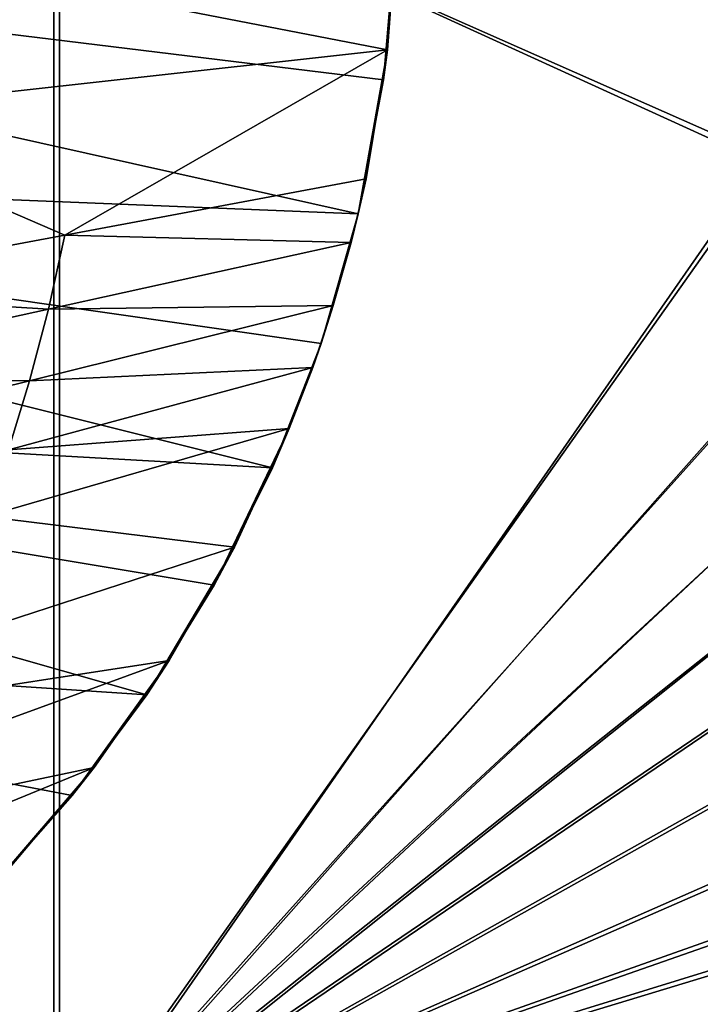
# Model space of a CAD drawing. Header units: metres. Extents: x 0 to 808, y -804 to 0.
# Tile 30 of 124: x 189 to 301, y -593 to -431. Entities that reach past the tile are written whole.
import ezdxf

# ---------------------------------------------------------------- set-up
doc = ezdxf.new("R2010")
doc.units = ezdxf.units.M

msp = doc.modelspace()

# ---------------------------------------------------------------- linework, layer by layer
at = {"layer": 'top'}
for points in [[(20.811975, -413.274261, 664.009521), (248.557526, -441.146515, 664.00946), (250.65152, -418.744904, 664.00946)], [(248.557526, -441.146515, 664.00946), (20.811975, -413.274261, 664.009521), (244.398788, -463.15802, 664.00946)], [(20.811975, -413.274261, 664.009521), (28.320469, -454.400513, 664.009521), (244.398788, -463.15802, 664.00946)], [(250.800812, -414.838379, 628.134583), (249.195343, -436.260559, 628.134583), (153.026871, -417.627655, 264.74408)], [(250.65152, -418.744904, 662.00946), (248.557526, -441.146515, 662.00946), (250.800812, -414.838379, 628.134583)], [(248.557526, -441.146515, 662.00946), (249.195343, -436.260559, 628.134583), (250.800812, -414.838379, 628.134583)], [(249.195343, -436.260559, 628.134583), (150.935715, -447.12027, 268.270477), (153.026871, -417.627655, 264.74408)], [(248.557526, -441.146515, 664.00946), (248.557526, -441.146515, 662.00946), (250.65152, -418.744904, 664.00946)], [(248.557526, -441.146515, 662.00946), (250.65152, -418.744904, 662.00946), (250.65152, -418.744904, 664.00946)], [(150.935715, -447.12027, 268.270477), (249.195343, -436.260559, 628.134583), (196.14679, -466.69046, 451.269318)], [(249.195343, -436.260559, 628.134583), (245.681549, -457.45343, 628.134583), (196.14679, -466.69046, 451.269318)], [(248.557526, -441.146515, 662.00946), (244.398788, -463.15802, 662.00946), (249.195343, -436.260559, 628.134583)], [(244.398788, -463.15802, 662.00946), (245.681549, -457.45343, 628.134583), (249.195343, -436.260559, 628.134583)], [(244.398788, -463.15802, 664.00946), (244.398788, -463.15802, 662.00946), (248.557526, -441.146515, 664.00946)], [(244.398788, -463.15802, 662.00946), (248.557526, -441.146515, 662.00946), (248.557526, -441.146515, 664.00946)], [(146.61203, -475.92749, 274.404083), (150.935715, -447.12027, 268.270477), (196.14679, -466.69046, 451.269318)], [(244.398788, -463.15802, 664.00946), (28.320469, -454.400513, 664.009521), (238.26918, -484.502106, 664.00946)], [(28.320469, -454.400513, 664.009521), (230.309708, -504.927917, 664.00946), (238.26918, -484.502106, 664.00946)], [(28.320469, -454.400513, 664.009521), (40.952229, -494.25354, 664.009521), (230.309708, -504.927917, 664.00946)], [(196.14679, -466.69046, 451.269318), (245.681549, -457.45343, 628.134583), (243.217361, -467.910889, 628.134583)], [(245.681549, -457.45343, 628.134583), (244.398788, -463.15802, 662.00946), (243.217361, -467.910889, 628.134583)], [(238.26918, -484.502106, 664.00946), (238.26918, -484.502106, 662.00946), (244.398788, -463.15802, 664.00946)], [(238.26918, -484.502106, 662.00946), (244.398788, -463.15802, 662.00946), (244.398788, -463.15802, 664.00946)], [(244.398788, -463.15802, 662.00946), (238.26918, -484.502106, 662.00946), (243.217361, -467.910889, 628.134583)], [(193.466782, -478.827576, 453.644348), (146.61203, -475.92749, 274.404083), (196.14679, -466.69046, 451.269318)], [(196.14679, -466.69046, 451.269318), (243.217361, -467.910889, 628.134583), (193.466782, -478.827576, 453.644348)], [(243.217361, -467.910889, 628.134583), (240.287933, -478.247681, 628.134583), (193.466782, -478.827576, 453.644348)], [(243.217361, -467.910889, 628.134583), (238.26918, -484.502106, 662.00946), (240.287933, -478.247681, 628.134583)], [(143.716202, -489.744263, 279.154114), (146.61203, -475.92749, 274.404083), (193.466782, -478.827576, 453.644348)], [(190.362946, -490.608612, 456.65155), (143.716202, -489.744263, 279.154114), (193.466782, -478.827576, 453.644348)], [(193.466782, -478.827576, 453.644348), (240.287933, -478.247681, 628.134583), (190.362946, -490.608612, 456.65155)], [(240.287933, -478.247681, 628.134583), (236.899033, -488.443024, 628.134583), (190.362946, -490.608612, 456.65155)], [(238.26918, -484.502106, 662.00946), (236.899033, -488.443024, 628.134583), (240.287933, -478.247681, 628.134583)], [(230.309708, -504.927917, 664.00946), (230.309708, -504.927917, 662.00946), (238.26918, -484.502106, 664.00946)], [(230.309708, -504.927917, 662.00946), (238.26918, -484.502106, 662.00946), (238.26918, -484.502106, 664.00946)], [(238.26918, -484.502106, 662.00946), (230.309708, -504.927917, 662.00946), (236.899033, -488.443024, 628.134583)], [(190.362946, -490.608612, 456.65155), (236.899033, -488.443024, 628.134583), (186.893478, -501.944336, 460.310669)], [(236.899033, -488.443024, 628.134583), (233.057388, -498.476563, 628.134583), (186.893478, -501.944336, 460.310669)], [(230.309708, -504.927917, 662.00946), (233.057388, -498.476563, 628.134583), (236.899033, -488.443024, 628.134583)], [(140.437943, -502.969543, 285.168549), (143.716202, -489.744263, 279.154114), (190.362946, -490.608612, 456.65155)], [(186.893478, -501.944336, 460.310669), (140.437943, -502.969543, 285.168549), (190.362946, -490.608612, 456.65155)], [(40.952229, -494.25354, 664.009521), (220.700058, -524.220154, 664.00946), (230.309708, -504.927917, 664.00946)], [(220.700058, -524.220154, 664.00946), (40.952229, -494.25354, 664.009521), (209.64859, -542.2052, 664.00946)], [(40.952229, -494.25354, 664.009521), (58.506992, -532.191223, 664.009521), (209.64859, -542.2052, 664.00946)], [(186.893478, -501.944336, 460.310669), (233.057388, -498.476563, 628.134583), (183.094254, -512.893555, 464.406525)], [(233.057388, -498.476563, 628.134583), (224.047684, -517.97821, 628.134583), (183.094254, -512.893555, 464.406525)], [(230.309708, -504.927917, 662.00946), (220.700058, -524.220154, 662.00946), (233.057388, -498.476563, 628.134583)], [(220.700058, -524.220154, 662.00946), (224.047684, -517.97821, 628.134583), (233.057388, -498.476563, 628.134583)], [(220.700058, -524.220154, 664.00946), (220.700058, -524.220154, 662.00946), (230.309708, -504.927917, 664.00946)], [(220.700058, -524.220154, 662.00946), (230.309708, -504.927917, 662.00946), (230.309708, -504.927917, 664.00946)], [(183.094254, -512.893555, 464.406525), (224.047684, -517.97821, 628.134583), (125.039024, -550.178894, 317.980225)], [(224.047684, -517.97821, 628.134583), (213.331177, -536.596558, 628.134583), (125.039024, -550.178894, 317.980225)], [(220.700058, -524.220154, 662.00946), (209.64859, -542.2052, 662.00946), (224.047684, -517.97821, 628.134583)], [(209.64859, -542.2052, 662.00946), (213.331177, -536.596558, 628.134583), (224.047684, -517.97821, 628.134583)], [(209.64859, -542.2052, 664.00946), (209.64859, -542.2052, 662.00946), (220.700058, -524.220154, 664.00946)], [(209.64859, -542.2052, 662.00946), (220.700058, -524.220154, 662.00946), (220.700058, -524.220154, 664.00946)], [(209.64859, -542.2052, 664.00946), (58.506992, -532.191223, 664.009521), (197.381439, -558.754456, 664.00946)], [(58.506992, -532.191223, 664.009521), (184.131973, -573.784424, 664.00946), (197.381439, -558.754456, 664.00946)], [(125.039024, -550.178894, 317.980225), (213.331177, -536.596558, 628.134583), (116.467339, -571.915161, 336.470428)], [(213.331177, -536.596558, 628.134583), (200.993469, -554.182617, 628.134583), (116.467339, -571.915161, 336.470428)], [(209.64859, -542.2052, 662.00946), (197.381439, -558.754456, 662.00946), (213.331177, -536.596558, 628.134583)], [(197.381439, -558.754456, 662.00946), (200.993469, -554.182617, 628.134583), (213.331177, -536.596558, 628.134583)], [(197.381439, -558.754456, 664.00946), (197.381439, -558.754456, 662.00946), (209.64859, -542.2052, 664.00946)], [(197.381439, -558.754456, 662.00946), (209.64859, -542.2052, 662.00946), (209.64859, -542.2052, 664.00946)], [(116.467339, -571.915161, 336.470428), (200.993469, -554.182617, 628.134583), (107.524773, -592.481567, 356.088593)], [(200.993469, -554.182617, 628.134583), (187.132889, -570.595276, 628.134583), (107.524773, -592.481567, 356.088593)], [(197.381439, -558.754456, 662.00946), (184.131973, -573.784424, 662.00946), (200.993469, -554.182617, 628.134583)], [(184.131973, -573.784424, 662.00946), (187.132889, -570.595276, 628.134583), (200.993469, -554.182617, 628.134583)], [(184.131973, -573.784424, 664.00946), (184.131973, -573.784424, 662.00946), (197.381439, -558.754456, 664.00946)], [(184.131973, -573.784424, 662.00946), (197.381439, -558.754456, 662.00946), (197.381439, -558.754456, 664.00946)]]:
    msp.add_3dface(points, dxfattribs=at)
at = {"layer": 'top0123458'}
for points in [[(120.582596, -727.197693, 114.917824), (120.582596, -76.835205, 114.917824), (602.851624, -402.016144, 106.499786)], [(118.575203, -725.486145, 117.953323), (605.043579, -402.016144, 109.461983), (118.575211, -78.546761, 117.953323)], [(606.131226, -413.87265, 109.443001), (605.043579, -402.016144, 109.461983), (118.575203, -725.486145, 117.953323)], [(602.851624, -402.016144, 106.499786), (603.975037, -414.262024, 106.480179), (120.582596, -727.197693, 114.917824)], [(609.617432, -425.999451, 109.382149), (606.131226, -413.87265, 109.443001), (118.575203, -725.486145, 117.953323)], [(603.975037, -414.262024, 106.480179), (607.575745, -426.787109, 106.417328), (120.582596, -727.197693, 114.917824)], [(118.575203, -725.486145, 117.953323), (614.846802, -436.389954, 109.290871), (609.617432, -425.999451, 109.382149)], [(607.575745, -426.787109, 106.417328), (612.976318, -437.518005, 106.323059), (120.582596, -727.197693, 114.917824)], [(624.124634, -448.088928, 109.128922), (614.846802, -436.389954, 109.290871), (118.575203, -725.486145, 117.953323)], [(612.976318, -437.518005, 106.323059), (622.559387, -449.602051, 106.155792), (120.582596, -727.197693, 114.917824)], [(682.522278, -719.802856, 108.109589), (624.124634, -448.088928, 109.128922), (118.575203, -725.486145, 117.953323)], [(120.582596, -727.197693, 114.917824), (622.559387, -449.602051, 106.155792), (680.857727, -721.551392, 105.138191)]]:
    msp.add_3dface(points, dxfattribs=at)
at = {"layer": 'top0123459'}
for points in [[(194.333847, -402.016327, 2170), (55.057476, -402.016327, 2077.158691), (194.333847, -620.789429, 2170)], [(55.057476, -402.016327, 2077.158691), (155.078293, -701.758606, 2143.832275), (194.333847, -620.789429, 2170)], [(195.279739, -620.789429, 2167.144043), (156.902939, -699.938354, 2141.562012), (57.672646, -402.016327, 2075.415527)], [(57.672646, -402.016327, 2075.415527), (195.279739, -402.016327, 2167.144043), (195.279739, -620.789429, 2167.144043)], [(194.333847, -620.789429, 2170), (312.256042, -454.197479, 2170), (194.333847, -402.016327, 2170)], [(312.256042, -454.197479, 2170), (304.667114, -427.812561, 2170), (194.333847, -402.016327, 2170)], [(303.155945, -428.08371, 2167.144043), (310.821747, -454.745392, 2167.144043), (195.279739, -402.016327, 2167.144043)], [(195.279739, -402.016327, 2167.144043), (310.821747, -454.745392, 2167.144043), (195.279739, -620.789429, 2167.144043)], [(323.616211, -476.765564, 2170), (312.256042, -454.197479, 2170), (194.333847, -620.789429, 2170)], [(310.821747, -454.745392, 2167.144043), (322.301056, -477.557953, 2167.144043), (195.279739, -620.789429, 2167.144043)], [(334.017487, -491.368958, 2170), (323.616211, -476.765564, 2170), (194.333847, -620.789429, 2170)], [(195.279739, -620.789429, 2167.144043), (322.301056, -477.557953, 2167.144043), (332.802887, -492.308685, 2167.144043)], [(343.837189, -502.254913, 2170), (334.017487, -491.368958, 2170), (194.333847, -620.789429, 2170)], [(332.802887, -492.308685, 2167.144043), (342.721741, -503.310669, 2167.144043), (195.279739, -620.789429, 2167.144043)], [(194.333847, -620.789429, 2170), (354.728943, -512.068054, 2170), (343.837189, -502.254913, 2170)], [(342.721741, -503.310669, 2167.144043), (353.723724, -513.229492, 2167.144043), (195.279739, -620.789429, 2167.144043)], [(369.314484, -522.445801, 2170), (354.728943, -512.068054, 2170), (194.333847, -620.789429, 2170)], [(195.279739, -620.789429, 2167.144043), (353.723724, -513.229492, 2167.144043), (368.474457, -523.731323, 2167.144043)], [(391.913391, -533.807434, 2170), (369.314484, -522.445801, 2170), (194.333847, -620.789429, 2170)], [(368.474457, -523.731323, 2167.144043), (391.287018, -535.210632, 2167.144043), (195.279739, -620.789429, 2167.144043)], [(194.333847, -620.789429, 2170), (418.302765, -541.380615, 2170), (391.913391, -533.807434, 2170)], [(391.287018, -535.210632, 2167.144043), (417.94873, -542.876465, 2167.144043), (195.279739, -620.789429, 2167.144043)], [(444.059662, -543.732849, 2170), (418.302765, -541.380615, 2170), (194.333847, -620.789429, 2170)], [(417.94873, -542.876465, 2167.144043), (444.016083, -545.268127, 2167.144043), (195.279739, -620.789429, 2167.144043)], [(631.100647, -620.789429, 2170), (444.059662, -543.732849, 2170), (194.333847, -620.789429, 2170)], [(195.279739, -620.789429, 2167.144043), (444.016083, -545.268127, 2167.144043), (630.385498, -620.789429, 2167.144043)]]:
    msp.add_3dface(points, dxfattribs=at)

doc.saveas('drawing.dxf')
